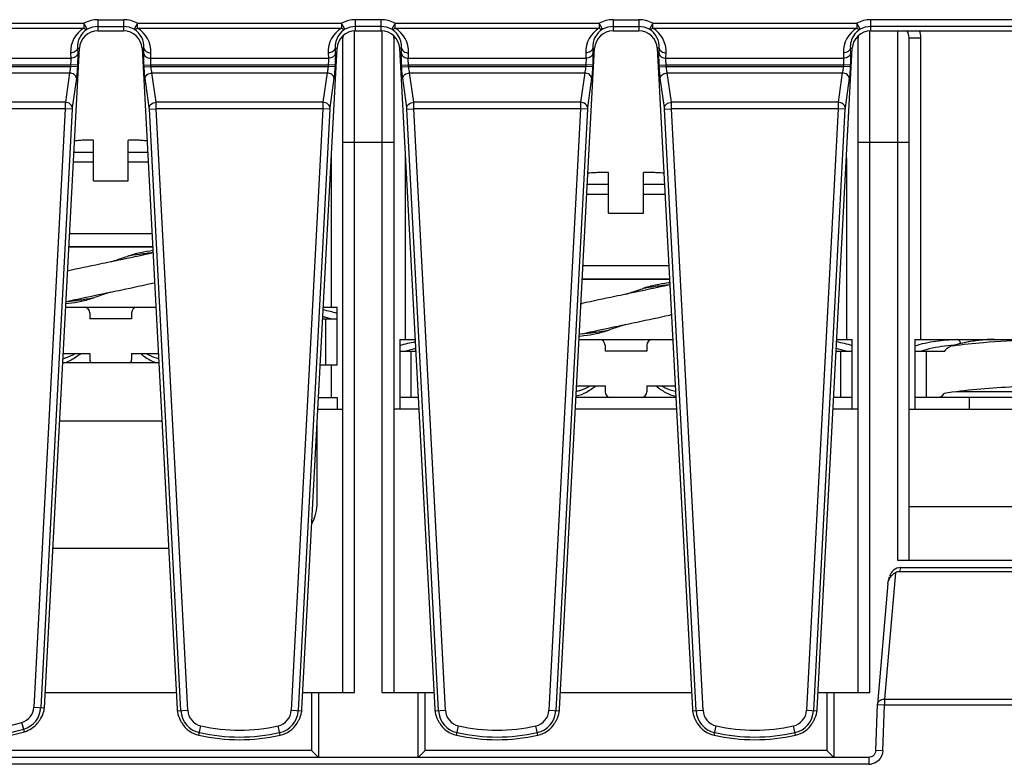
# Model space of a CAD drawing. Header units: millimetres. Extents: x 10777 to 12153, y -350 to 623.
# Tile 17 of 59: x 11007 to 11041, y 119 to 145. Entities that reach past the tile are written whole.
import ezdxf

# ---------------------------------------------------------------- set-up
doc = ezdxf.new("R2010")
doc.units = ezdxf.units.MM
doc.layers.add('07_ALL_FEATURES', color=7, linetype='Continuous')

msp = doc.modelspace()

# ---------------------------------------------------------------- linework, layer by layer
at = {"layer": '07_ALL_FEATURES', "color": 7, "linetype": 'Continuous'}
for p, q in [((11001.455, 144.932), (11009.024, 144.932)), ((11009.025, 144.932), (11009.025, 144.762)), ((11009.138, 144.721), (11009.025, 144.932)), ((11009.506, 145.052), (11009.506, 144.671)), ((11009.506, 145.052), (11010.387, 145.052)), ((11010.387, 145.052), (11010.387, 144.671)), ((11010.868, 144.932), (11010.756, 144.721)), ((11010.868, 144.762), (11010.868, 144.932)), ((11010.868, 144.932), (11017.904, 144.932)), ((11017.905, 144.932), (11017.905, 144.762)), ((11018.018, 144.721), (11017.905, 144.932)), ((11018.386, 144.671), (11018.386, 145.052)), ((11019.267, 145.052), (11018.386, 145.052)), ((11019.267, 144.671), (11019.267, 145.052)), ((11019.748, 144.932), (11019.636, 144.721)), ((11019.748, 144.762), (11019.748, 144.932)), ((11019.749, 144.932), (11026.784, 144.932)), ((11026.785, 144.932), (11026.785, 144.762)), ((11026.898, 144.721), (11026.785, 144.932)), ((11027.266, 145.052), (11027.266, 144.671)), ((11027.266, 145.052), (11028.147, 145.052)), ((11028.147, 145.052), (11028.147, 144.671)), ((11028.628, 144.932), (11028.516, 144.721)), ((11028.628, 144.762), (11028.628, 144.932)), ((11028.628, 144.932), (11035.664, 144.932)), ((11035.665, 144.932), (11035.665, 144.762)), ((11035.778, 144.721), (11035.665, 144.932)), ((11036.146, 144.671), (11036.146, 145.052)), ((11053.176, 145.052), (11036.146, 145.052)), ((11001.454, 144.762), (11009.025, 144.762)), ((11009.506, 144.813), (11010.387, 144.813)), ((11009.506, 144.671), (11010.387, 144.671)), ((11010.868, 144.762), (11017.905, 144.762)), ((11018.347, 121.872), (11018.347, 144.668)), ((11019.267, 144.813), (11018.386, 144.813)), ((11018.386, 144.671), (11019.267, 144.671)), ((11019.307, 121.872), (11019.307, 144.668)), ((11019.748, 144.762), (11026.785, 144.762)), ((11027.266, 144.813), (11028.147, 144.813)), ((11027.266, 144.671), (11028.147, 144.671)), ((11028.628, 144.762), (11035.665, 144.762)), ((11036.107, 121.872), (11036.107, 144.668)), ((11053.176, 144.813), (11036.146, 144.813)), ((11036.146, 144.671), (11053.037, 144.671)), ((11037.067, 144.671), (11037.067, 126.432)), ((11017.89, 144.432), (11017.947, 144.432)), ((11017.947, 121.872), (11017.947, 144.432)), ((11019.707, 144.432), (11019.707, 121.872)), ((11019.707, 144.432), (11019.763, 144.432)), ((11035.65, 144.432), (11035.707, 144.432)), ((11035.707, 121.872), (11035.707, 144.432)), ((11037.467, 126.432), (11037.467, 144.432)), ((11037.467, 144.432), (11037.867, 144.432)), ((11037.867, 134.032), (11037.867, 144.432)), ((11007.659, 121.339), (11008.867, 144.066)), ((11008.561, 143.912), (11008.568, 143.726)), ((11008.8, 144.069), (11008.807, 143.883)), ((11008.8, 144.069), (11008.867, 144.066)), ((11011.093, 144.069), (11011.026, 144.066)), ((11011.026, 144.066), (11012.237, 121.296)), ((11011.086, 143.883), (11011.093, 144.069)), ((11011.325, 143.726), (11011.332, 143.912)), ((11016.536, 121.296), (11017.747, 144.066)), ((11017.441, 143.912), (11017.448, 143.726)), ((11017.68, 144.069), (11017.687, 143.883)), ((11017.68, 144.069), (11017.747, 144.066)), ((11019.973, 144.069), (11019.906, 144.066)), ((11019.906, 144.066), (11021.117, 121.296)), ((11019.966, 143.883), (11019.973, 144.069)), ((11020.205, 143.726), (11020.212, 143.912)), ((11025.416, 121.296), (11026.627, 144.066)), ((11026.321, 143.912), (11026.328, 143.726)), ((11026.56, 144.069), (11026.567, 143.883)), ((11026.56, 144.069), (11026.627, 144.066)), ((11028.853, 144.069), (11028.786, 144.066)), ((11028.786, 144.066), (11029.997, 121.296)), ((11028.846, 143.883), (11028.853, 144.069)), ((11029.085, 143.726), (11029.092, 143.912)), ((11034.296, 121.296), (11035.507, 144.066)), ((11035.201, 143.912), (11035.208, 143.726)), ((11035.44, 144.069), (11035.447, 143.883)), ((11035.44, 144.069), (11035.507, 144.066)), ((11001.645, 143.726), (11008.568, 143.726)), ((11011.325, 143.726), (11017.448, 143.726)), ((11020.205, 143.726), (11026.328, 143.726)), ((11029.085, 143.726), (11035.208, 143.726)), ((11001.651, 143.5), (11008.562, 143.5)), ((11001.654, 143.445), (11008.559, 143.445)), ((11008.562, 143.5), (11008.559, 143.445)), ((11008.798, 143.432), (11008.559, 143.445)), ((11008.8, 143.487), (11008.562, 143.5)), ((11008.8, 143.487), (11008.798, 143.432)), ((11011.093, 143.487), (11011.331, 143.5)), ((11011.096, 143.432), (11011.093, 143.487)), ((11011.096, 143.432), (11011.334, 143.445)), ((11011.334, 143.445), (11011.331, 143.5)), ((11011.331, 143.5), (11017.442, 143.5)), ((11011.334, 143.445), (11017.439, 143.445)), ((11017.442, 143.5), (11017.439, 143.445)), ((11017.678, 143.432), (11017.439, 143.445)), ((11017.68, 143.487), (11017.442, 143.5)), ((11017.68, 143.487), (11017.678, 143.432)), ((11019.973, 143.487), (11020.211, 143.5)), ((11019.976, 143.432), (11019.973, 143.487)), ((11019.976, 143.432), (11020.214, 143.445)), ((11020.214, 143.445), (11020.211, 143.5)), ((11020.211, 143.5), (11026.322, 143.5)), ((11020.214, 143.445), (11026.319, 143.445)), ((11026.322, 143.5), (11026.319, 143.445)), ((11026.558, 143.432), (11026.319, 143.445)), ((11026.56, 143.487), (11026.322, 143.5)), ((11026.56, 143.487), (11026.558, 143.432)), ((11028.853, 143.487), (11029.091, 143.5)), ((11028.856, 143.432), (11028.853, 143.487)), ((11028.856, 143.432), (11029.094, 143.445)), ((11029.094, 143.445), (11029.091, 143.5)), ((11029.091, 143.5), (11035.202, 143.5)), ((11029.094, 143.445), (11035.199, 143.445)), ((11035.202, 143.5), (11035.199, 143.445)), ((11035.438, 143.432), (11035.199, 143.445)), ((11035.44, 143.487), (11035.202, 143.5)), ((11035.44, 143.487), (11035.438, 143.432)), ((11001.689, 143.219), (11008.524, 143.219)), ((11008.524, 143.219), (11008.382, 142.206)), ((11008.762, 143.036), (11008.621, 142.024)), ((11011.272, 142.024), (11011.131, 143.036)), ((11011.511, 142.206), (11011.369, 143.219)), ((11011.369, 143.219), (11017.404, 143.219)), ((11017.404, 143.219), (11017.262, 142.206)), ((11017.642, 143.036), (11017.501, 142.024)), ((11020.152, 142.024), (11020.011, 143.036)), ((11020.391, 142.206), (11020.249, 143.219)), ((11020.249, 143.219), (11026.284, 143.219)), ((11026.284, 143.219), (11026.142, 142.206)), ((11026.522, 143.036), (11026.381, 142.024)), ((11029.032, 142.024), (11028.891, 143.036)), ((11029.271, 142.206), (11029.129, 143.219)), ((11029.129, 143.219), (11035.164, 143.219)), ((11035.164, 143.219), (11035.022, 142.206)), ((11035.402, 143.036), (11035.261, 142.024)), ((11008.382, 142.206), (11001.831, 142.206)), ((11017.262, 142.206), (11011.511, 142.206)), ((11026.142, 142.206), (11020.391, 142.206)), ((11035.022, 142.206), (11029.271, 142.206)), ((11008.377, 141.98), (11001.836, 141.98)), ((11008.377, 141.98), (11007.296, 121.358)), ((11008.616, 141.967), (11007.535, 121.346)), ((11008.616, 141.967), (11008.377, 141.98)), ((11011.278, 141.967), (11011.516, 141.98)), ((11012.364, 121.241), (11011.278, 141.967)), ((11012.603, 121.253), (11011.516, 141.98)), ((11017.257, 141.98), (11011.516, 141.98)), ((11017.257, 141.98), (11016.171, 121.253)), ((11017.496, 141.967), (11016.409, 121.241)), ((11017.496, 141.967), (11017.257, 141.98)), ((11020.158, 141.967), (11020.396, 141.98)), ((11021.244, 121.241), (11020.158, 141.967)), ((11021.483, 121.253), (11020.396, 141.98)), ((11026.137, 141.98), (11020.396, 141.98)), ((11026.137, 141.98), (11025.051, 121.253)), ((11026.376, 141.967), (11025.289, 121.241)), ((11026.376, 141.967), (11026.137, 141.98)), ((11029.038, 141.967), (11029.276, 141.98)), ((11030.124, 121.241), (11029.038, 141.967)), ((11030.363, 121.253), (11029.276, 141.98)), ((11035.017, 141.98), (11029.276, 141.98)), ((11035.017, 141.98), (11033.931, 121.253)), ((11035.256, 141.967), (11034.169, 121.241)), ((11035.256, 141.967), (11035.017, 141.98)), ((11009.347, 139.498), (11009.347, 140.894)), ((11010.547, 139.498), (11010.547, 140.894)), ((11017.947, 140.832), (11019.707, 140.832)), ((11035.707, 140.832), (11037.467, 140.832)), ((11008.677, 140.492), (11009.347, 140.492)), ((11010.547, 140.492), (11011.216, 140.492)), ((11017.547, 140.296), (11017.547, 135.145)), ((11020.107, 134.032), (11020.107, 140.296)), ((11035.307, 140.296), (11035.307, 134.032)), ((11008.659, 140.156), (11009.347, 140.156)), ((11010.547, 140.156), (11011.234, 140.156)), ((11009.347, 139.498), (11010.547, 139.498)), ((11027.107, 138.385), (11027.107, 139.781)), ((11028.307, 138.385), (11028.307, 139.781)), ((11026.378, 139.38), (11027.107, 139.38)), ((11028.307, 139.38), (11029.035, 139.38)), ((11026.36, 139.043), (11027.107, 139.043)), ((11028.307, 139.043), (11029.053, 139.043)), ((11027.107, 138.385), (11028.307, 138.385)), ((11011.366, 137.678), (11008.527, 137.678)), ((11011.39, 137.226), (11008.503, 137.226)), ((11008.503, 137.225), (11011.39, 137.225)), ((11029.185, 136.565), (11026.228, 136.565)), ((11029.209, 136.113), (11026.204, 136.113)), ((11026.204, 136.112), (11029.209, 136.112)), ((11011.456, 135.987), (11011.453, 135.987)), ((11029.216, 135.987), (11029.158, 135.98)), ((11029.214, 135.914), (11029.22, 135.915)), ((11008.393, 135.145), (11011.5, 135.145)), ((11008.399, 135.268), (11008.495, 135.278)), ((11017.273, 135.145), (11017.747, 135.145)), ((11017.747, 133.145), (11017.747, 135.145)), ((11009.227, 134.945), (11009.227, 134.745)), ((11010.667, 134.745), (11009.227, 134.745)), ((11010.667, 134.945), (11010.667, 134.745)), ((11017.251, 134.745), (11017.747, 134.745)), ((11017.347, 134.745), (11017.347, 133.145)), ((11026.1, 134.149), (11026.255, 134.166)), ((11019.907, 134.032), (11019.907, 131.632)), ((11019.907, 134.032), (11020.44, 134.032)), ((11026.093, 134.032), (11029.32, 134.032)), ((11026.987, 133.832), (11026.987, 133.632)), ((11028.427, 133.832), (11028.427, 133.632)), ((11034.973, 134.032), (11035.507, 134.032)), ((11035.507, 131.632), (11035.507, 134.032)), ((11037.667, 134.032), (11037.667, 131.632)), ((11037.667, 134.032), (11053.267, 134.032)), ((11039.026, 133.837), (11038.908, 133.802)), ((11039.305, 133.908), (11039.026, 133.837)), ((11008.308, 133.545), (11009.227, 133.545)), ((11009.227, 133.545), (11009.227, 133.345)), ((11010.667, 133.545), (11010.667, 133.345)), ((11010.667, 133.545), (11011.586, 133.545)), ((11019.907, 133.632), (11020.461, 133.632)), ((11020.307, 132.032), (11020.307, 133.632)), ((11028.427, 133.632), (11026.987, 133.632)), ((11034.952, 133.632), (11035.507, 133.632)), ((11035.107, 133.632), (11035.107, 132.032)), ((11037.667, 133.632), (11038.7, 133.632)), ((11038.067, 132.032), (11038.067, 133.632)), ((11011.602, 133.232), (11008.291, 133.232)), ((11017.747, 133.145), (11017.166, 133.145)), ((11017.547, 133.145), (11017.547, 132.032)), ((11026.008, 132.432), (11026.987, 132.432)), ((11026.987, 132.432), (11026.987, 132.232)), ((11028.427, 132.432), (11028.427, 132.232)), ((11028.427, 132.432), (11029.405, 132.432)), ((11017.107, 132.032), (11017.747, 132.032)), ((11017.747, 132.032), (11017.747, 131.632)), ((11020.546, 132.032), (11019.907, 132.032)), ((11029.426, 132.032), (11025.987, 132.032)), ((11035.507, 132.032), (11034.867, 132.032)), ((11053.267, 132.032), (11037.667, 132.032)), ((11043.555, 132.232), (11039.101, 132.232)), ((11039.547, 131.632), (11039.547, 132.032)), ((11017.086, 131.632), (11017.947, 131.632)), ((11020.567, 131.632), (11019.707, 131.632)), ((11029.447, 131.632), (11025.966, 131.632)), ((11035.707, 131.632), (11034.846, 131.632)), ((11037.467, 131.632), (11053.467, 131.632)), ((11008.185, 131.232), (11011.708, 131.232)), ((11017.067, 128.432), (11017.067, 131.232)), ((11037.467, 128.272), (11053.467, 128.272)), ((11011.942, 126.832), (11007.951, 126.832)), ((11037.067, 126.432), (11053.867, 126.432)), ((11036.993, 125.991), (11036.615, 121.642)), ((11037.148, 126.032), (11037.181, 126.173)), ((11037.148, 126.032), (11054.147, 126.032)), ((11037.181, 126.173), (11056.621, 126.173)), ((11036.737, 125.619), (11036.376, 121.463)), ((11036.737, 125.619), (11036.747, 125.681)), ((11036.747, 125.681), (11036.788, 125.858)), ((11007.687, 121.872), (11012.206, 121.872)), ((11016.567, 121.872), (11018.347, 121.872)), ((11016.867, 121.872), (11016.867, 119.872)), ((11017.107, 121.872), (11017.107, 119.632)), ((11019.307, 121.872), (11021.086, 121.872)), ((11020.547, 119.632), (11020.547, 121.872)), ((11020.787, 119.872), (11020.787, 121.872)), ((11025.447, 121.872), (11029.966, 121.872)), ((11034.327, 121.872), (11036.107, 121.872)), ((11034.627, 121.872), (11034.627, 119.872)), ((11034.867, 121.872), (11034.867, 119.632)), ((11036.615, 121.642), (11036.615, 121.442)), ((11036.615, 121.642), (11054.147, 121.642)), ((11007.296, 121.358), (11007.659, 121.339)), ((11012.241, 121.234), (11012.603, 121.253)), ((11016.171, 121.253), (11016.532, 121.234)), ((11021.121, 121.234), (11021.483, 121.253)), ((11025.051, 121.253), (11025.412, 121.234)), ((11030.001, 121.234), (11030.363, 121.253)), ((11033.931, 121.253), (11034.292, 121.234)), ((11036.32, 119.864), (11036.375, 121.451)), ((11036.375, 121.451), (11036.615, 121.442)), ((11036.56, 119.856), (11036.615, 121.442)), ((11036.615, 121.442), (11054.147, 121.442)), ((11006.979, 120.516), (11006.884, 120.833)), ((11012.986, 120.394), (11013.057, 120.717)), ((11015.787, 120.394), (11015.716, 120.717)), ((11021.866, 120.394), (11021.937, 120.717)), ((11024.667, 120.394), (11024.596, 120.717)), ((11030.746, 120.394), (11030.817, 120.717)), ((11033.547, 120.394), (11033.476, 120.717)), ((11016.867, 119.872), (11002.227, 119.872)), ((11016.867, 119.872), (11017.107, 119.632)), ((11020.787, 119.872), (11020.547, 119.632)), ((11034.627, 119.872), (11020.787, 119.872)), ((11034.627, 119.872), (11034.867, 119.632)), ((11036.56, 119.856), (11036.32, 119.864)), ((11036.08, 119.632), (10966.054, 119.632)), ((11036.08, 119.632), (11036.08, 119.392)), ((11036.08, 119.392), (10966.054, 119.392))]:
    msp.add_line(p, q, dxfattribs=at)
msp.add_lwpolyline([(11040.41, 134.032), (11040.156, 134.026), (11039.871, 134.003), (11039.588, 133.964), (11039.305, 133.908)], dxfattribs=at)
for centre, radius, start, end in [((11009.506, 144.032), 1.02, 90, 118.1569), ((11010.387, 144.032), 1.02, 61.8981, 90), ((11018.386, 144.032), 1.02, 90, 118.1502), ((11019.267, 144.032), 1.02, 61.8436, 90), ((11027.266, 144.032), 1.02, 90, 118.1569), ((11028.147, 144.032), 1.02, 61.8981, 90), ((11036.146, 144.032), 1.02, 90, 118.1549), ((11009.51, 143.946), 0.949, 120.734, 182.0571), ((11009.509, 144.115), 0.71, 121.5298, 183.7301), ((11009.506, 144.032), 0.781, 90, 118.1328), ((11010.387, 144.032), 0.781, 61.863, 90), ((11010.384, 144.115), 0.71, 356.2691, 58.466), ((11010.383, 143.946), 0.949, 357.9441, 59.251), ((11018.39, 143.946), 0.949, 120.734, 182.0571), ((11018.387, 144.117), 0.708, 121.4781, 145.1731), ((11018.386, 144.032), 0.781, 90, 118.1328), ((11019.267, 144.032), 0.781, 61.8629, 90), ((11019.265, 144.116), 0.71, 36.5827, 58.4937), ((11019.263, 143.946), 0.949, 357.9438, 59.2526), ((11027.27, 143.946), 0.949, 120.734, 182.0571), ((11027.269, 144.115), 0.71, 121.5298, 183.7301), ((11027.266, 144.032), 0.781, 90, 118.1328), ((11028.147, 144.032), 0.781, 61.8654, 90), ((11028.144, 144.115), 0.71, 356.27, 58.468), ((11028.143, 143.946), 0.949, 357.9474, 59.2444), ((11036.15, 143.946), 0.949, 120.7468, 182.0541), ((11036.147, 144.117), 0.708, 121.478, 145.1309), ((11036.146, 144.032), 0.781, 90, 118.1338), ((11037.067, 144.432), 0.4, 0, 36.8895), ((11037.067, 144.432), 0.8, 0, 17.51), ((11018.39, 144.115), 0.711, 145.1674, 183.7133), ((11018.347, 144.432), 0.4, 169.9461, 180), ((11019.307, 144.432), 0.4, 0, 10.0539), ((11019.263, 144.115), 0.711, 356.2894, 36.5315), ((11036.15, 144.115), 0.711, 145.1238, 183.7135), ((11036.107, 144.432), 0.4, 169.9461, 180), ((11009.937, 124.762), 16.162, 93.7647, 94.4001), ((11009.956, 124.762), 16.162, 85.5999, 86.2353), ((11009.956, 124.762), 16.162, 85.5999, 86.2353), ((11027.699, 123.635), 16.178, 93.7649, 94.6109), ((11027.715, 123.635), 16.178, 85.3891, 86.2351), ((11006.803, 142.672), 7.508, 282.3006, 282.5876), ((11009.027, 134.945), 0.2, 0, 90), ((11007.758, 135.965), 1.574, 328.11, 328.6152), ((11010.867, 134.945), 0.2, 90, 180), ((11012.135, 135.965), 1.574, 211.3848, 211.89), ((11024.561, 142.612), 7.521, 282.2687, 282.589), ((11016.128, 129.986), 4.962, 75.6263, 76.8627), ((11016.273, 130.083), 5.065, 73.0877, 78.6767), ((11016.113, 129.928), 5.022, 73.564, 75.6245), ((11030.854, 127.528), 7.527, 102.1119, 102.5889), ((11024.559, 141.578), 7.526, 281.8334, 282.5871), ((11021.386, 128.943), 5.092, 100.6643, 106.894), ((11026.787, 133.832), 0.2, 0, 90), ((11025.518, 134.852), 1.574, 328.11, 328.6152), ((11028.627, 133.832), 0.2, 90, 180), ((11029.895, 134.852), 1.574, 211.3848, 211.89), ((11034.037, 128.984), 5.05, 73.0802, 79.3617), ((11039.256, 129.01), 4.823, 94.1522, 104.4359), ((11039.251, 129.068), 4.764, 93.2141, 94.1381), ((11039.029, 133.414), 0.406, 97.9075, 107.3086), ((11040.432, 129.043), 4.991, 98.689, 106.9903), ((11040.417, 129.129), 4.904, 98.2354, 98.6751), ((11040.414, 129.154), 4.878, 95.8674, 98.2368), ((11040.411, 129.174), 4.858, 94.3385, 95.8658), ((11040.411, 129.179), 4.854, 92.8892, 94.3385), ((11040.41, 129.194), 4.838, 90.0016, 92.8901), ((11021.541, 128.816), 5.022, 104.3755, 106.436), ((11021.523, 128.885), 4.95, 102.442, 104.3749), ((11033.89, 128.885), 4.95, 75.6251, 77.558), ((11033.873, 128.816), 5.022, 73.564, 75.6245), ((11039.301, 128.816), 5.022, 104.3755, 106.436), ((11009.427, 133.345), 0.2, 180, 214.3766), ((11010.467, 133.345), 0.2, 325.6236, 0), ((11027.187, 132.232), 0.2, 180, 270), ((11028.227, 132.232), 0.2, 270, 0), ((11015.467, 128.432), 1.6, 331.8939, 0), ((11037.261, 125.499), 0.56, 118.5324, 126.1426), ((11006.717, 121.389), 0.58, 286.7113, 357), ((11006.717, 121.389), 0.819, 286.7113, 357), ((11013.182, 121.283), 0.819, 183, 257.5765), ((11013.182, 121.283), 0.58, 183, 257.5765), ((11015.591, 121.283), 0.58, 282.4235, 357), ((11015.591, 121.283), 0.819, 282.4235, 357), ((11022.062, 121.283), 0.819, 183, 257.5765), ((11022.062, 121.283), 0.58, 183, 257.5765), ((11024.471, 121.283), 0.58, 282.4235, 357), ((11024.471, 121.283), 0.819, 282.4235, 357), ((11030.942, 121.283), 0.819, 183, 257.5765), ((11030.942, 121.283), 0.58, 183, 257.5765), ((11033.351, 121.283), 0.58, 282.4235, 357), ((11033.351, 121.283), 0.819, 282.4235, 357), ((11005.107, 126.752), 6.18, 253.2887, 286.7113), ((11005.107, 126.752), 6.419, 253.2887, 286.7113), ((11014.387, 126.752), 6.18, 257.5765, 282.4235), ((11023.267, 126.752), 6.18, 257.5765, 282.4235), ((11032.147, 126.752), 6.18, 257.5765, 282.4235), ((11014.387, 126.752), 6.419, 257.5765, 282.4235), ((11023.267, 126.752), 6.419, 257.5765, 282.4235), ((11032.147, 126.752), 6.419, 257.5765, 282.4235), ((11036.079, 119.875), 0.482, 270.0489, 279.6946)]:
    msp.add_arc(centre, radius, start, end, dxfattribs=at)
for centre, major_axis, ratio, start_param, end_param in [((11009.506, 144.032), (0, 0.64), 1, 0, 1.517674), ((11010.387, 144.032), (0, 0.64), 1, -1.517674, 0), ((11018.386, 144.032), (0, 0.64), 1, 0, 1.517674), ((11019.267, 144.032), (0, 0.64), 1, -1.517674, 0), ((11027.266, 144.032), (0, 0.64), 1, 0, 1.517674), ((11028.147, 144.032), (0, 0.64), 1, -1.517674, 0), ((11036.146, 144.032), (0, 0.64), 1, 0, 1.517674), ((11038.402, 132.232), (0.283, 0), 0.707107, -1.570796, -0.308056), ((11037.178, 125.767), (0.092, 0.396), 0.984002, 0.225459, 1.56217), ((11037.111, 125.482), (0.076, 0.548), 0.720343, 0.099999, 0.489441), ((11006.717, 121.474), (0, 0.964), 0.996098, -2.184272, -1.876092), ((11006.717, 121.39), (0, 0.943), 1, -1.669845, -1.623919), ((11012.251, 121.298), (-0.008, 0.16), 0.087367, -4.708276, -4.308653), ((11013.182, 121.368), (0, 0.955), 0.996098, 1.76432, 2.060264), ((11015.591, 121.368), (0, 0.955), 0.996098, -2.060264, -1.76432), ((11016.522, 121.298), (0.008, 0.16), 0.087367, -1.974532, -1.574909), ((11021.131, 121.298), (-0.008, 0.16), 0.087367, -4.708276, -4.308653), ((11022.062, 121.368), (0, 0.955), 0.996098, 1.76432, 2.060264), ((11024.471, 121.368), (0, 0.955), 0.996098, -2.060264, -1.76432), ((11025.402, 121.298), (0.008, 0.16), 0.087367, -1.974532, -1.574909), ((11030.011, 121.298), (-0.008, 0.16), 0.087367, -4.708276, -4.308653), ((11030.942, 121.368), (0, 0.955), 0.996098, 1.76432, 2.060264), ((11033.351, 121.368), (0, 0.955), 0.996098, -2.060264, -1.76432), ((11034.282, 121.298), (0.008, 0.16), 0.087367, -1.974532, -1.574909), ((11005.107, 126.757), (0, 6.516), 1, -3.433041, -2.850144), ((11006.717, 121.39), (0, 0.912), 1, -2.850144, -2.264636), ((11013.182, 121.284), (0, 0.912), 1, -4.160901, -3.358259), ((11015.591, 121.284), (0, 0.912), 1, -2.924926, -2.122284), ((11022.062, 121.284), (0, 0.912), 1, -4.160901, -3.358259), ((11024.471, 121.284), (0, 0.912), 1, -2.924926, -2.122284), ((11030.942, 121.284), (0, 0.912), 1, -4.160901, -3.358259), ((11033.351, 121.284), (0, 0.912), 1, -2.924926, -2.122284), ((11014.387, 126.757), (0, 6.516), 1, -3.358259, -2.924926), ((11023.267, 126.757), (0, 6.516), 1, -3.358259, -2.924926), ((11032.147, 126.757), (0, 6.516), 1, -3.358259, -2.924926)]:
    msp.add_ellipse(centre, major_axis=major_axis, ratio=ratio, start_param=start_param, end_param=end_param, dxfattribs=at)
for points, knots in [([(11009.025, 144.762), (11009.035, 144.754), (11009.067, 144.73), (11009.111, 144.712), (11009.138, 144.721)], [0, 0, 0, 0, 0.317323, 1, 1, 1, 1]), ([(11010.756, 144.721), (11010.763, 144.718), (11010.805, 144.715), (11010.843, 144.741), (11010.868, 144.762)], [0, 0, 0, 0, 0.194491, 1, 1, 1, 1]), ([(11017.905, 144.762), (11017.915, 144.754), (11017.947, 144.73), (11017.991, 144.712), (11018.018, 144.721)], [0, 0, 0, 0, 0.317323, 1, 1, 1, 1]), ([(11019.636, 144.721), (11019.643, 144.718), (11019.685, 144.715), (11019.723, 144.741), (11019.748, 144.762)], [0, 0, 0, 0, 0.194491, 1, 1, 1, 1]), ([(11026.785, 144.762), (11026.795, 144.754), (11026.827, 144.73), (11026.871, 144.712), (11026.898, 144.721)], [0, 0, 0, 0, 0.317323, 1, 1, 1, 1]), ([(11028.516, 144.721), (11028.523, 144.718), (11028.565, 144.715), (11028.603, 144.741), (11028.628, 144.762)], [0, 0, 0, 0, 0.194408, 1, 1, 1, 1]), ([(11035.665, 144.762), (11035.675, 144.754), (11035.707, 144.73), (11035.751, 144.712), (11035.778, 144.721)], [0, 0, 0, 0, 0.317321, 1, 1, 1, 1]), ([(11008.8, 144.069), (11008.794, 144.025), (11008.721, 143.936), (11008.617, 143.913), (11008.561, 143.912)], [0, 0, 0, 0, 0.445933, 1, 1, 1, 1]), ([(11011.093, 144.069), (11011.099, 144.025), (11011.173, 143.936), (11011.276, 143.913), (11011.332, 143.912)], [0, 0, 0, 0, 0.445932, 1, 1, 1, 1]), ([(11017.68, 144.069), (11017.674, 144.025), (11017.601, 143.936), (11017.497, 143.913), (11017.441, 143.912)], [0, 0, 0, 0, 0.445933, 1, 1, 1, 1]), ([(11019.973, 144.069), (11019.979, 144.025), (11020.053, 143.936), (11020.156, 143.913), (11020.212, 143.912)], [0, 0, 0, 0, 0.445932, 1, 1, 1, 1]), ([(11026.56, 144.069), (11026.554, 144.025), (11026.481, 143.936), (11026.377, 143.913), (11026.321, 143.912)], [0, 0, 0, 0, 0.445933, 1, 1, 1, 1]), ([(11028.853, 144.069), (11028.859, 144.025), (11028.933, 143.936), (11029.036, 143.913), (11029.092, 143.912)], [0, 0, 0, 0, 0.445933, 1, 1, 1, 1]), ([(11035.44, 144.069), (11035.434, 144.025), (11035.361, 143.936), (11035.257, 143.913), (11035.201, 143.912)], [0, 0, 0, 0, 0.445933, 1, 1, 1, 1]), ([(11008.568, 143.726), (11008.569, 143.71), (11008.571, 143.634), (11008.567, 143.559), (11008.562, 143.5)], [0, 0, 0, 0, 0.214355, 1, 1, 1, 1]), ([(11008.807, 143.883), (11008.801, 143.839), (11008.727, 143.75), (11008.624, 143.727), (11008.568, 143.726)], [0, 0, 0, 0, 0.445933, 1, 1, 1, 1]), ([(11008.807, 143.883), (11008.808, 143.855), (11008.81, 143.723), (11008.806, 143.591), (11008.8, 143.487)], [0, 0, 0, 0, 0.214296, 1, 1, 1, 1]), ([(11011.093, 143.487), (11011.091, 143.524), (11011.085, 143.656), (11011.083, 143.788), (11011.086, 143.883)], [0, 0, 0, 0, 0.275822, 1, 1, 1, 1]), ([(11011.086, 143.883), (11011.093, 143.839), (11011.166, 143.75), (11011.269, 143.727), (11011.325, 143.726)], [0, 0, 0, 0, 0.445933, 1, 1, 1, 1]), ([(11011.331, 143.5), (11011.33, 143.52), (11011.324, 143.596), (11011.322, 143.672), (11011.325, 143.726)], [0, 0, 0, 0, 0.275904, 1, 1, 1, 1]), ([(11017.448, 143.726), (11017.449, 143.71), (11017.451, 143.634), (11017.447, 143.559), (11017.442, 143.5)], [0, 0, 0, 0, 0.214355, 1, 1, 1, 1]), ([(11017.687, 143.883), (11017.681, 143.839), (11017.607, 143.75), (11017.504, 143.727), (11017.448, 143.726)], [0, 0, 0, 0, 0.445933, 1, 1, 1, 1]), ([(11017.687, 143.883), (11017.688, 143.855), (11017.69, 143.723), (11017.686, 143.591), (11017.68, 143.487)], [0, 0, 0, 0, 0.214296, 1, 1, 1, 1]), ([(11019.973, 143.487), (11019.971, 143.524), (11019.965, 143.656), (11019.963, 143.788), (11019.966, 143.883)], [0, 0, 0, 0, 0.275822, 1, 1, 1, 1]), ([(11019.966, 143.883), (11019.973, 143.839), (11020.046, 143.75), (11020.149, 143.727), (11020.205, 143.726)], [0, 0, 0, 0, 0.445933, 1, 1, 1, 1]), ([(11020.211, 143.5), (11020.21, 143.52), (11020.204, 143.596), (11020.202, 143.672), (11020.205, 143.726)], [0, 0, 0, 0, 0.275904, 1, 1, 1, 1]), ([(11026.328, 143.726), (11026.329, 143.71), (11026.331, 143.634), (11026.327, 143.559), (11026.322, 143.5)], [0, 0, 0, 0, 0.214355, 1, 1, 1, 1]), ([(11026.567, 143.883), (11026.561, 143.839), (11026.487, 143.75), (11026.384, 143.727), (11026.328, 143.726)], [0, 0, 0, 0, 0.445933, 1, 1, 1, 1]), ([(11026.567, 143.883), (11026.568, 143.855), (11026.57, 143.723), (11026.566, 143.591), (11026.56, 143.487)], [0, 0, 0, 0, 0.214296, 1, 1, 1, 1]), ([(11028.853, 143.487), (11028.851, 143.524), (11028.845, 143.656), (11028.843, 143.788), (11028.846, 143.883)], [0, 0, 0, 0, 0.275822, 1, 1, 1, 1]), ([(11028.846, 143.883), (11028.853, 143.839), (11028.926, 143.75), (11029.029, 143.727), (11029.085, 143.726)], [0, 0, 0, 0, 0.445933, 1, 1, 1, 1]), ([(11029.091, 143.5), (11029.09, 143.52), (11029.084, 143.596), (11029.082, 143.672), (11029.085, 143.726)], [0, 0, 0, 0, 0.275904, 1, 1, 1, 1]), ([(11035.208, 143.726), (11035.209, 143.71), (11035.211, 143.634), (11035.207, 143.559), (11035.202, 143.5)], [0, 0, 0, 0, 0.214355, 1, 1, 1, 1]), ([(11035.447, 143.883), (11035.441, 143.839), (11035.367, 143.75), (11035.264, 143.727), (11035.208, 143.726)], [0, 0, 0, 0, 0.445933, 1, 1, 1, 1]), ([(11035.447, 143.883), (11035.448, 143.855), (11035.45, 143.723), (11035.446, 143.591), (11035.44, 143.487)], [0, 0, 0, 0, 0.214296, 1, 1, 1, 1]), ([(11008.559, 143.445), (11008.557, 143.424), (11008.549, 143.348), (11008.537, 143.272), (11008.524, 143.219)], [0, 0, 0, 0, 0.27517, 1, 1, 1, 1]), ([(11008.798, 143.432), (11008.796, 143.396), (11008.787, 143.264), (11008.776, 143.131), (11008.762, 143.036)], [0, 0, 0, 0, 0.275607, 1, 1, 1, 1]), ([(11011.131, 143.036), (11011.127, 143.064), (11011.111, 143.196), (11011.101, 143.328), (11011.096, 143.432)], [0, 0, 0, 0, 0.214352, 1, 1, 1, 1]), ([(11011.369, 143.219), (11011.366, 143.235), (11011.35, 143.309), (11011.34, 143.385), (11011.334, 143.445)], [0, 0, 0, 0, 0.215245, 1, 1, 1, 1]), ([(11017.439, 143.445), (11017.437, 143.424), (11017.429, 143.348), (11017.417, 143.272), (11017.404, 143.219)], [0, 0, 0, 0, 0.275162, 1, 1, 1, 1]), ([(11017.678, 143.432), (11017.676, 143.396), (11017.667, 143.264), (11017.656, 143.131), (11017.642, 143.036)], [0, 0, 0, 0, 0.275607, 1, 1, 1, 1]), ([(11020.011, 143.036), (11020.007, 143.064), (11019.991, 143.196), (11019.981, 143.328), (11019.976, 143.432)], [0, 0, 0, 0, 0.214352, 1, 1, 1, 1]), ([(11020.249, 143.219), (11020.246, 143.235), (11020.23, 143.309), (11020.22, 143.385), (11020.214, 143.445)], [0, 0, 0, 0, 0.215245, 1, 1, 1, 1]), ([(11026.319, 143.445), (11026.317, 143.424), (11026.309, 143.348), (11026.297, 143.272), (11026.284, 143.219)], [0, 0, 0, 0, 0.275162, 1, 1, 1, 1]), ([(11026.558, 143.432), (11026.556, 143.396), (11026.547, 143.264), (11026.536, 143.131), (11026.522, 143.036)], [0, 0, 0, 0, 0.275607, 1, 1, 1, 1]), ([(11028.891, 143.036), (11028.887, 143.064), (11028.871, 143.196), (11028.861, 143.328), (11028.856, 143.432)], [0, 0, 0, 0, 0.214352, 1, 1, 1, 1]), ([(11029.129, 143.219), (11029.126, 143.235), (11029.11, 143.309), (11029.1, 143.385), (11029.094, 143.445)], [0, 0, 0, 0, 0.215245, 1, 1, 1, 1]), ([(11035.199, 143.445), (11035.197, 143.424), (11035.189, 143.348), (11035.177, 143.272), (11035.164, 143.219)], [0, 0, 0, 0, 0.275162, 1, 1, 1, 1]), ([(11035.438, 143.432), (11035.436, 143.396), (11035.427, 143.264), (11035.416, 143.131), (11035.402, 143.036)], [0, 0, 0, 0, 0.275607, 1, 1, 1, 1]), ([(11008.762, 143.036), (11008.761, 143.084), (11008.69, 143.183), (11008.583, 143.214), (11008.524, 143.219)], [0, 0, 0, 0, 0.444699, 1, 1, 1, 1]), ([(11011.131, 143.036), (11011.132, 143.084), (11011.203, 143.183), (11011.311, 143.214), (11011.369, 143.219)], [0, 0, 0, 0, 0.444699, 1, 1, 1, 1]), ([(11017.642, 143.036), (11017.641, 143.084), (11017.57, 143.183), (11017.463, 143.214), (11017.404, 143.219)], [0, 0, 0, 0, 0.444699, 1, 1, 1, 1]), ([(11020.011, 143.036), (11020.012, 143.084), (11020.083, 143.183), (11020.191, 143.214), (11020.249, 143.219)], [0, 0, 0, 0, 0.444699, 1, 1, 1, 1]), ([(11026.522, 143.036), (11026.521, 143.084), (11026.45, 143.183), (11026.343, 143.214), (11026.284, 143.219)], [0, 0, 0, 0, 0.444699, 1, 1, 1, 1]), ([(11028.891, 143.036), (11028.892, 143.084), (11028.963, 143.183), (11029.071, 143.214), (11029.129, 143.219)], [0, 0, 0, 0, 0.444699, 1, 1, 1, 1]), ([(11035.402, 143.036), (11035.401, 143.084), (11035.33, 143.183), (11035.223, 143.214), (11035.164, 143.219)], [0, 0, 0, 0, 0.444699, 1, 1, 1, 1]), ([(11008.382, 142.206), (11008.381, 142.19), (11008.379, 142.114), (11008.378, 142.039), (11008.377, 141.98)], [0, 0, 0, 0, 0.214244, 1, 1, 1, 1]), ([(11008.621, 142.024), (11008.619, 142.071), (11008.548, 142.171), (11008.441, 142.202), (11008.382, 142.206)], [0, 0, 0, 0, 0.444699, 1, 1, 1, 1]), ([(11011.272, 142.024), (11011.274, 142.071), (11011.345, 142.171), (11011.452, 142.202), (11011.511, 142.206)], [0, 0, 0, 0, 0.444699, 1, 1, 1, 1]), ([(11011.516, 141.98), (11011.516, 142.001), (11011.515, 142.076), (11011.513, 142.151), (11011.511, 142.206)], [0, 0, 0, 0, 0.275757, 1, 1, 1, 1]), ([(11017.262, 142.206), (11017.261, 142.19), (11017.259, 142.114), (11017.258, 142.039), (11017.257, 141.98)], [0, 0, 0, 0, 0.214244, 1, 1, 1, 1]), ([(11017.501, 142.024), (11017.499, 142.071), (11017.428, 142.171), (11017.321, 142.202), (11017.262, 142.206)], [0, 0, 0, 0, 0.444699, 1, 1, 1, 1]), ([(11020.152, 142.024), (11020.154, 142.071), (11020.225, 142.171), (11020.332, 142.202), (11020.391, 142.206)], [0, 0, 0, 0, 0.444699, 1, 1, 1, 1]), ([(11020.396, 141.98), (11020.396, 142.001), (11020.395, 142.076), (11020.393, 142.151), (11020.391, 142.206)], [0, 0, 0, 0, 0.275757, 1, 1, 1, 1]), ([(11026.142, 142.206), (11026.141, 142.19), (11026.139, 142.114), (11026.138, 142.039), (11026.137, 141.98)], [0, 0, 0, 0, 0.214244, 1, 1, 1, 1]), ([(11026.381, 142.024), (11026.379, 142.071), (11026.308, 142.171), (11026.201, 142.202), (11026.142, 142.206)], [0, 0, 0, 0, 0.444699, 1, 1, 1, 1]), ([(11029.032, 142.024), (11029.034, 142.071), (11029.105, 142.171), (11029.212, 142.202), (11029.271, 142.206)], [0, 0, 0, 0, 0.444699, 1, 1, 1, 1]), ([(11029.276, 141.98), (11029.276, 142.001), (11029.275, 142.076), (11029.273, 142.151), (11029.271, 142.206)], [0, 0, 0, 0, 0.275757, 1, 1, 1, 1]), ([(11035.022, 142.206), (11035.021, 142.19), (11035.019, 142.114), (11035.018, 142.039), (11035.017, 141.98)], [0, 0, 0, 0, 0.214244, 1, 1, 1, 1]), ([(11035.261, 142.024), (11035.259, 142.071), (11035.188, 142.171), (11035.081, 142.202), (11035.022, 142.206)], [0, 0, 0, 0, 0.444699, 1, 1, 1, 1]), ([(11008.621, 142.024), (11008.62, 142.02), (11008.618, 142.001), (11008.616, 141.982), (11008.616, 141.967)], [0, 0, 0, 0, 0.214028, 1, 1, 1, 1]), ([(11011.278, 141.967), (11011.277, 141.982), (11011.275, 142.001), (11011.273, 142.02), (11011.272, 142.024)], [0, 0, 0, 0, 0.785424, 1, 1, 1, 1]), ([(11017.501, 142.024), (11017.5, 142.02), (11017.498, 142.001), (11017.496, 141.982), (11017.496, 141.967)], [0, 0, 0, 0, 0.214028, 1, 1, 1, 1]), ([(11020.158, 141.967), (11020.157, 141.982), (11020.155, 142.001), (11020.153, 142.02), (11020.152, 142.024)], [0, 0, 0, 0, 0.785424, 1, 1, 1, 1]), ([(11026.381, 142.024), (11026.38, 142.02), (11026.378, 142.001), (11026.376, 141.982), (11026.376, 141.967)], [0, 0, 0, 0, 0.214028, 1, 1, 1, 1]), ([(11029.038, 141.967), (11029.037, 141.982), (11029.035, 142.001), (11029.033, 142.02), (11029.032, 142.024)], [0, 0, 0, 0, 0.785424, 1, 1, 1, 1]), ([(11035.261, 142.024), (11035.26, 142.02), (11035.258, 142.001), (11035.256, 141.982), (11035.256, 141.967)], [0, 0, 0, 0, 0.214028, 1, 1, 1, 1]), ([(11009.347, 140.894), (11009.341, 140.896), (11009.323, 140.899), (11009.29, 140.902), (11009.244, 140.903), (11009.185, 140.903), (11009.117, 140.902), (11009.013, 140.898), (11008.932, 140.894), (11008.876, 140.89)], [0, 0, 0, 0, 0.040878, 0.11192, 0.211326, 0.336098, 0.482256, 0.645176, 1, 1, 1, 1]), ([(11011.017, 140.89), (11010.961, 140.894), (11010.88, 140.898), (11010.776, 140.902), (11010.708, 140.903), (11010.65, 140.903), (11010.603, 140.902), (11010.57, 140.899), (11010.552, 140.896), (11010.547, 140.894)], [0, 0, 0, 0, 0.354823, 0.517744, 0.663902, 0.788674, 0.88808, 0.959122, 1, 1, 1, 1]), ([(11027.107, 139.781), (11027.101, 139.784), (11027.083, 139.786), (11027.05, 139.789), (11027.004, 139.79), (11026.945, 139.79), (11026.877, 139.789), (11026.773, 139.785), (11026.692, 139.781), (11026.636, 139.777)], [0, 0, 0, 0, 0.040878, 0.11192, 0.211326, 0.336098, 0.482256, 0.645176, 1, 1, 1, 1]), ([(11028.777, 139.777), (11028.721, 139.781), (11028.64, 139.785), (11028.536, 139.789), (11028.468, 139.79), (11028.41, 139.79), (11028.363, 139.789), (11028.33, 139.786), (11028.312, 139.784), (11028.307, 139.781)], [0, 0, 0, 0, 0.354823, 0.517744, 0.663902, 0.788674, 0.88808, 0.959122, 1, 1, 1, 1]), ([(11011.401, 137.015), (11011.284, 136.989), (11010.799, 136.883), (11010.314, 136.782), (11009.947, 136.706)], [0, 0, 0, 0, 0.24325, 1, 1, 1, 1]), ([(11009.947, 136.706), (11009.994, 136.722), (11010.182, 136.784), (11010.37, 136.847), (11010.511, 136.895)], [0, 0, 0, 0, 0.251682, 1, 1, 1, 1]), ([(11011.398, 137.093), (11011.253, 137.076), (11010.954, 137.026), (11010.66, 136.946), (11010.511, 136.895)], [0, 0, 0, 0, 0.479923, 1, 1, 1, 1]), ([(11011.4, 137.021), (11011.244, 137.005), (11010.947, 136.971), (11010.651, 136.923), (11010.511, 136.895)], [0, 0, 0, 0, 0.523781, 1, 1, 1, 1]), ([(11009.947, 136.706), (11009.82, 136.679), (11009.323, 136.576), (11008.827, 136.471), (11008.459, 136.389)], [0, 0, 0, 0, 0.255079, 1, 1, 1, 1]), ([(11009.947, 135.666), (11010.075, 135.692), (11010.578, 135.797), (11011.08, 135.903), (11011.453, 135.987)], [0, 0, 0, 0, 0.255219, 1, 1, 1, 1]), ([(11029.214, 135.914), (11029.092, 135.887), (11028.59, 135.777), (11028.087, 135.672), (11027.707, 135.593)], [0, 0, 0, 0, 0.242708, 1, 1, 1, 1]), ([(11027.707, 135.593), (11027.754, 135.609), (11027.942, 135.672), (11028.13, 135.735), (11028.271, 135.782)], [0, 0, 0, 0, 0.251682, 1, 1, 1, 1]), ([(11029.158, 135.98), (11029.013, 135.964), (11028.714, 135.913), (11028.42, 135.833), (11028.271, 135.782)], [0, 0, 0, 0, 0.479923, 1, 1, 1, 1]), ([(11029.213, 135.914), (11029.048, 135.898), (11028.733, 135.862), (11028.419, 135.812), (11028.271, 135.783)], [0, 0, 0, 0, 0.524142, 1, 1, 1, 1]), ([(11008.439, 135.345), (11008.561, 135.372), (11009.063, 135.482), (11009.566, 135.587), (11009.947, 135.666)], [0, 0, 0, 0, 0.242709, 1, 1, 1, 1]), ([(11008.44, 135.345), (11008.605, 135.361), (11008.921, 135.397), (11009.234, 135.447), (11009.382, 135.476)], [0, 0, 0, 0, 0.524142, 1, 1, 1, 1]), ([(11008.495, 135.278), (11008.64, 135.295), (11008.939, 135.346), (11009.233, 135.425), (11009.382, 135.476)], [0, 0, 0, 0, 0.479921, 1, 1, 1, 1]), ([(11009.947, 135.666), (11009.899, 135.65), (11009.711, 135.587), (11009.523, 135.524), (11009.382, 135.476)], [0, 0, 0, 0, 0.251682, 1, 1, 1, 1]), ([(11027.707, 135.593), (11027.578, 135.566), (11027.075, 135.462), (11026.573, 135.356), (11026.2, 135.272)], [0, 0, 0, 0, 0.255218, 1, 1, 1, 1]), ([(11027.707, 134.553), (11027.835, 134.58), (11028.338, 134.684), (11028.84, 134.791), (11029.213, 134.874)], [0, 0, 0, 0, 0.255219, 1, 1, 1, 1]), ([(11026.199, 134.232), (11026.321, 134.259), (11026.823, 134.369), (11027.326, 134.474), (11027.707, 134.553)], [0, 0, 0, 0, 0.242709, 1, 1, 1, 1]), ([(11027.707, 134.553), (11027.659, 134.537), (11027.471, 134.475), (11027.283, 134.412), (11027.142, 134.364)], [0, 0, 0, 0, 0.251682, 1, 1, 1, 1]), ([(11026.2, 134.232), (11026.365, 134.249), (11026.681, 134.284), (11026.994, 134.334), (11027.142, 134.364)], [0, 0, 0, 0, 0.524142, 1, 1, 1, 1]), ([(11026.255, 134.166), (11026.4, 134.182), (11026.699, 134.233), (11026.993, 134.313), (11027.142, 134.364)], [0, 0, 0, 0, 0.479921, 1, 1, 1, 1]), ([(11037.667, 133.816), (11037.901, 133.887), (11038.378, 133.996), (11038.867, 134.032), (11039.109, 134.032)], [0, 0, 0, 0, 0.502618, 1, 1, 1, 1]), ([(11038.7, 133.632), (11038.709, 133.653), (11038.759, 133.731), (11038.843, 133.781), (11038.908, 133.802)], [0, 0, 0, 0, 0.252064, 1, 1, 1, 1]), ([(11038.973, 133.816), (11039.323, 133.864), (11040.727, 134.015), (11042.141, 134.032), (11043.199, 134.032)], [0, 0, 0, 0, 0.250049, 1, 1, 1, 1]), ([(11039.244, 133.893), (11039.24, 133.912), (11039.227, 133.949), (11039.196, 133.994), (11039.156, 134.025), (11039.124, 134.032), (11039.109, 134.032)], [0, 0, 0, 0, 0.28656, 0.548672, 0.783622, 1, 1, 1, 1]), ([(11008.299, 133.374), (11008.334, 133.382), (11008.479, 133.421), (11008.616, 133.486), (11008.712, 133.545)], [0, 0, 0, 0, 0.244872, 1, 1, 1, 1]), ([(11008.907, 133.545), (11008.867, 133.51), (11008.706, 133.382), (11008.522, 133.282), (11008.378, 133.231)], [0, 0, 0, 0, 0.257125, 1, 1, 1, 1]), ([(11010.986, 133.545), (11011.026, 133.51), (11011.187, 133.382), (11011.371, 133.282), (11011.515, 133.231)], [0, 0, 0, 0, 0.257125, 1, 1, 1, 1]), ([(11011.181, 133.545), (11011.214, 133.525), (11011.344, 133.451), (11011.486, 133.398), (11011.594, 133.374)], [0, 0, 0, 0, 0.25665, 1, 1, 1, 1]), ([(11026.667, 132.432), (11026.568, 132.347), (11026.355, 132.198), (11026.112, 132.103), (11025.99, 132.073)], [0, 0, 0, 0, 0.509895, 1, 1, 1, 1]), ([(11025.999, 132.25), (11026.04, 132.257), (11026.205, 132.294), (11026.363, 132.365), (11026.472, 132.432)], [0, 0, 0, 0, 0.244674, 1, 1, 1, 1]), ([(11028.746, 132.432), (11028.846, 132.347), (11029.058, 132.198), (11029.301, 132.103), (11029.423, 132.073)], [0, 0, 0, 0, 0.509895, 1, 1, 1, 1]), ([(11028.941, 132.432), (11028.978, 132.409), (11029.126, 132.327), (11029.29, 132.271), (11029.414, 132.25)], [0, 0, 0, 0, 0.257414, 1, 1, 1, 1]), ([(11043.199, 132.432), (11042.442, 132.432), (11040.93, 132.42), (11039.419, 132.288), (11038.671, 132.172)], [0, 0, 0, 0, 0.500083, 1, 1, 1, 1]), ([(11036.376, 121.463), (11036.38, 121.513), (11036.445, 121.616), (11036.558, 121.643), (11036.615, 121.642)], [0, 0, 0, 0, 0.468161, 1, 1, 1, 1]), ([(11007.633, 121.184), (11007.636, 121.192), (11007.646, 121.229), (11007.652, 121.266), (11007.655, 121.296)], [0, 0, 0, 0, 0.215862, 1, 1, 1, 1]), ([(11007.418, 120.806), (11007.426, 120.816), (11007.455, 120.853), (11007.483, 120.891), (11007.502, 120.919)], [0, 0, 0, 0, 0.2674, 1, 1, 1, 1]), ([(11012.342, 120.919), (11012.347, 120.91), (11012.367, 120.872), (11012.388, 120.835), (11012.405, 120.806)], [0, 0, 0, 0, 0.219544, 1, 1, 1, 1]), ([(11016.368, 120.806), (11016.374, 120.816), (11016.396, 120.853), (11016.416, 120.891), (11016.431, 120.919)], [0, 0, 0, 0, 0.270329, 1, 1, 1, 1]), ([(11021.222, 120.919), (11021.227, 120.91), (11021.247, 120.872), (11021.268, 120.835), (11021.285, 120.806)], [0, 0, 0, 0, 0.219544, 1, 1, 1, 1]), ([(11025.248, 120.806), (11025.254, 120.816), (11025.276, 120.853), (11025.296, 120.891), (11025.311, 120.919)], [0, 0, 0, 0, 0.270329, 1, 1, 1, 1]), ([(11030.102, 120.919), (11030.107, 120.91), (11030.127, 120.872), (11030.148, 120.835), (11030.165, 120.806)], [0, 0, 0, 0, 0.219544, 1, 1, 1, 1]), ([(11034.128, 120.806), (11034.134, 120.816), (11034.156, 120.853), (11034.176, 120.891), (11034.191, 120.919)], [0, 0, 0, 0, 0.270329, 1, 1, 1, 1])]:
    msp.add_open_spline(points, degree=3, knots=knots, dxfattribs=at)
for points in [[(11036.747, 125.681), (11036.772, 125.787), (11036.842, 125.887), (11036.93, 125.951)], [(11012.241, 121.234), (11012.243, 121.217), (11012.245, 121.201), (11012.248, 121.184)], [(11016.525, 121.184), (11016.528, 121.201), (11016.53, 121.217), (11016.532, 121.234)], [(11021.121, 121.234), (11021.123, 121.217), (11021.125, 121.201), (11021.128, 121.184)], [(11025.405, 121.184), (11025.408, 121.201), (11025.41, 121.217), (11025.412, 121.234)], [(11030.001, 121.234), (11030.003, 121.217), (11030.005, 121.201), (11030.008, 121.184)], [(11034.285, 121.184), (11034.288, 121.201), (11034.29, 121.217), (11034.292, 121.234)], [(11036.32, 119.864), (11036.317, 119.793), (11036.277, 119.719), (11036.22, 119.677)], [(11036.56, 119.856), (11036.555, 119.734), (11036.498, 119.607), (11036.41, 119.524)], [(11036.22, 119.677), (11036.18, 119.649), (11036.129, 119.632), (11036.08, 119.632)], [(11036.41, 119.524), (11036.343, 119.46), (11036.252, 119.415), (11036.16, 119.399)]]:
    msp.add_open_spline(points, degree=3, dxfattribs=at)

doc.saveas('drawing.dxf')
